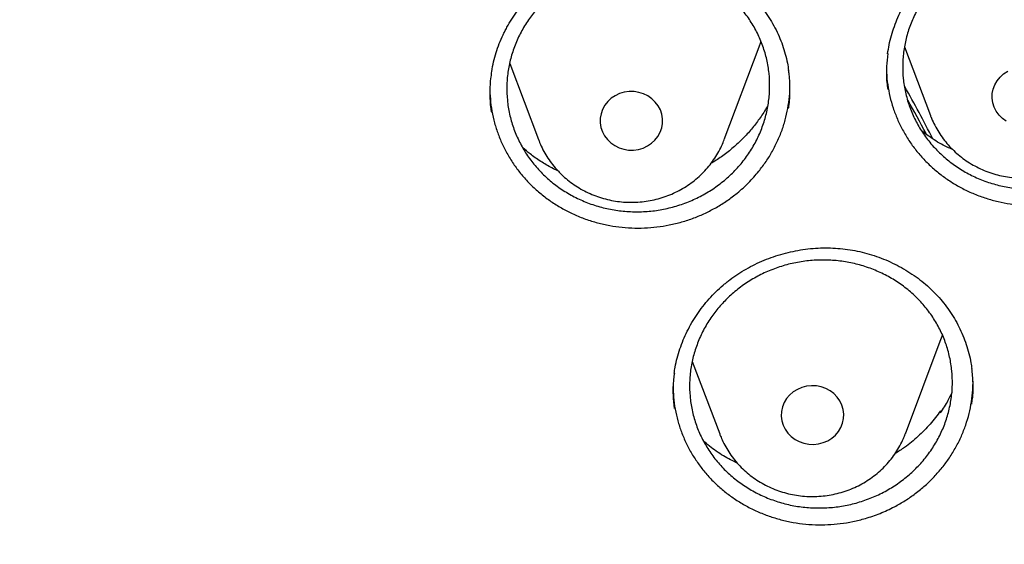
# Model space of a CAD drawing. Header units: millimetres. Extents: x 8 to 1233, y 12 to 1462.
# Tile 65 of 131: x 455 to 467, y 1280 to 1287. Entities that reach past the tile are written whole.
import ezdxf

# ---------------------------------------------------------------- set-up
doc = ezdxf.new("R2010")
doc.units = ezdxf.units.MM

msp = doc.modelspace()

# ---------------------------------------------------------------- linework, layer by layer
at = {"color": 7, "linetype": 'Continuous', "lineweight": 30}
for p, q in [((463.715, 1285.242), (464.162, 1286.43)), ((466.023, 1286.43), (466.354, 1285.551)), ((460.971, 1286.219), (461.339, 1285.242)), ((466.033, 1281.475), (466.48, 1282.663)), ((463.307, 1282.403), (463.657, 1281.475)), ((466.478, 1281.744), (466.483, 1281.771)), ((466.483, 1281.771), (466.487, 1281.757)), ((463.657, 1281.474), (463.661, 1281.464))]:
    msp.add_line(p, q, dxfattribs=at)
at = {"color": 7, "linetype": 'Continuous', "lineweight": 30, "flags": 128}
for points in [[(464.162, 1286.43), (464.184, 1286.492), (464.187, 1286.501)], [(467.324, 1285.478), (467.274, 1285.513), (467.231, 1285.556), (467.196, 1285.605), (467.169, 1285.658), (467.151, 1285.714), (467.143, 1285.773), (467.144, 1285.832), (467.156, 1285.889), (467.177, 1285.945), (467.207, 1285.997), (467.245, 1286.043), (467.29, 1286.084), (467.342, 1286.117)], [(462.22, 1285.242), (462.264, 1285.2), (462.315, 1285.165), (462.37, 1285.138), (462.43, 1285.119), (462.492, 1285.109), (462.555, 1285.109), (462.617, 1285.118), (462.676, 1285.135), (462.733, 1285.162), (462.784, 1285.196), (462.829, 1285.237), (462.866, 1285.284), (462.895, 1285.337), (462.915, 1285.392), (462.925, 1285.45), (462.926, 1285.509), (462.916, 1285.568), (462.898, 1285.624), (462.869, 1285.676), (462.833, 1285.724), (462.789, 1285.766), (462.739, 1285.801), (462.683, 1285.829), (462.623, 1285.847), (462.561, 1285.857), (462.499, 1285.858), (462.437, 1285.849), (462.377, 1285.831), (462.321, 1285.805), (462.27, 1285.771), (462.225, 1285.729), (462.187, 1285.682), (462.158, 1285.63), (462.139, 1285.574), (462.128, 1285.516), (462.128, 1285.457), (462.137, 1285.399), (462.156, 1285.343), (462.184, 1285.29), (462.22, 1285.242)], [(466.48, 1282.663), (466.502, 1282.725), (466.508, 1282.744)], [(464.469, 1281.588), (464.495, 1281.534), (464.53, 1281.485), (464.572, 1281.442), (464.621, 1281.405), (464.676, 1281.376), (464.735, 1281.355), (464.796, 1281.344), (464.859, 1281.341), (464.921, 1281.348), (464.982, 1281.363), (465.039, 1281.388), (465.091, 1281.42), (465.137, 1281.46), (465.176, 1281.506), (465.207, 1281.557), (465.229, 1281.613), (465.242, 1281.67), (465.245, 1281.729), (465.237, 1281.788), (465.221, 1281.844), (465.195, 1281.898), (465.16, 1281.947), (465.118, 1281.991), (465.069, 1282.027), (465.014, 1282.056), (464.955, 1282.077), (464.894, 1282.089), (464.831, 1282.091), (464.769, 1282.084), (464.708, 1282.069), (464.651, 1282.044), (464.599, 1282.012), (464.552, 1281.972), (464.513, 1281.926), (464.482, 1281.875), (464.46, 1281.82), (464.448, 1281.762), (464.445, 1281.703), (464.452, 1281.644), (464.469, 1281.588)]]:
    msp.add_lwpolyline(points, dxfattribs=at)
at = {"color": 7, "linetype": 'Continuous', "lineweight": 30}
for centre, radius, start, end in [((453.634, 1278.847), 14.268, 26.6845, 29.7228), ((453.624, 1278.737), 14.281, 27.4442, 29.3985)]:
    msp.add_arc(centre, radius, start, end, dxfattribs=at)
for points, knots in [([(419.828, 1282.175), (419.846, 1282.305), (419.888, 1282.601), (419.963, 1283.059), (420.052, 1283.551), (420.149, 1284.042), (420.255, 1284.531), (420.369, 1285.018), (420.491, 1285.503), (420.622, 1285.987), (420.761, 1286.468), (420.909, 1286.948), (421.065, 1287.425), (421.229, 1287.899), (421.401, 1288.371), (421.582, 1288.84), (421.77, 1289.307), (421.967, 1289.77), (422.171, 1290.231), (422.384, 1290.688), (422.604, 1291.142), (422.833, 1291.593), (423.069, 1292.04), (423.312, 1292.483), (423.564, 1292.923), (423.823, 1293.359), (424.089, 1293.79), (424.363, 1294.218), (424.645, 1294.641), (424.933, 1295.06), (425.229, 1295.475), (425.532, 1295.885), (425.842, 1296.291), (426.159, 1296.691), (426.483, 1297.087), (426.814, 1297.478), (427.151, 1297.863), (427.495, 1298.244), (427.846, 1298.619), (428.203, 1298.989), (428.566, 1299.353), (428.936, 1299.711), (429.311, 1300.065), (429.693, 1300.412), (430.081, 1300.753), (430.475, 1301.089), (430.874, 1301.418), (431.28, 1301.741), (431.69, 1302.058), (432.106, 1302.369), (432.528, 1302.673), (432.954, 1302.971), (433.386, 1303.263), (433.823, 1303.547), (434.264, 1303.825), (434.711, 1304.097), (435.162, 1304.361), (435.617, 1304.619), (436.077, 1304.869), (436.541, 1305.113), (437.01, 1305.349), (437.482, 1305.579), (437.958, 1305.801), (438.438, 1306.016), (438.922, 1306.223), (439.409, 1306.423), (439.9, 1306.616), (440.394, 1306.801), (440.891, 1306.978), (441.391, 1307.148), (441.894, 1307.311), (442.4, 1307.465), (442.908, 1307.612), (443.419, 1307.751), (443.932, 1307.883), (444.447, 1308.006), (444.964, 1308.122), (445.484, 1308.23), (446.005, 1308.33), (446.528, 1308.421), (447.052, 1308.505), (447.578, 1308.581), (448.105, 1308.649), (448.633, 1308.709), (449.162, 1308.761), (449.692, 1308.805), (450.222, 1308.84), (450.753, 1308.868), (451.285, 1308.888), (451.816, 1308.899), (452.348, 1308.902), (452.88, 1308.897), (453.412, 1308.885), (453.943, 1308.864), (454.474, 1308.835), (455.005, 1308.797), (455.534, 1308.752), (456.063, 1308.699), (456.591, 1308.638), (457.118, 1308.568), (457.643, 1308.491), (458.167, 1308.405), (458.69, 1308.312), (459.21, 1308.211), (459.729, 1308.102), (460.246, 1307.984), (460.761, 1307.86), (461.274, 1307.727), (461.784, 1307.586), (462.292, 1307.438), (462.797, 1307.282), (463.3, 1307.118), (463.799, 1306.947), (464.296, 1306.768), (464.789, 1306.581), (465.279, 1306.387), (465.766, 1306.186), (466.249, 1305.977), (466.728, 1305.761), (467.204, 1305.538), (467.675, 1305.307), (468.143, 1305.069), (468.606, 1304.825), (469.066, 1304.573), (469.52, 1304.314), (469.97, 1304.048), (470.416, 1303.776), (470.857, 1303.496), (471.292, 1303.21), (471.723, 1302.918), (472.149, 1302.619), (472.569, 1302.313), (472.984, 1302.001), (473.394, 1301.683), (473.798, 1301.359), (474.197, 1301.028), (474.589, 1300.692), (474.976, 1300.349), (475.357, 1300.001), (475.731, 1299.647), (476.1, 1299.287), (476.462, 1298.922), (476.818, 1298.551), (477.167, 1298.175), (477.51, 1297.794), (477.847, 1297.407), (478.176, 1297.016), (478.499, 1296.619), (478.814, 1296.218), (479.123, 1295.812), (479.425, 1295.401), (479.719, 1294.985), (480.007, 1294.565), (480.287, 1294.141), (480.559, 1293.713), (480.824, 1293.28), (481.082, 1292.844), (481.332, 1292.404), (481.574, 1291.96), (481.809, 1291.512), (482.036, 1291.061), (482.255, 1290.606), (482.466, 1290.148), (482.669, 1289.687), (482.864, 1289.223), (483.051, 1288.756), (483.23, 1288.286), (483.401, 1287.814), (483.564, 1287.339), (483.718, 1286.862), (483.864, 1286.382), (484.002, 1285.9), (484.131, 1285.416), (484.252, 1284.93), (484.365, 1284.443), (484.469, 1283.954), (484.565, 1283.463), (484.652, 1282.971), (484.73, 1282.477), (484.785, 1282.097), (484.812, 1281.881), (484.818, 1281.83)], [0, 0, 0, 0, 0.004439, 0.010056, 0.015673, 0.021289, 0.026906, 0.032523, 0.038139, 0.043756, 0.049373, 0.054989, 0.060606, 0.066222, 0.071838, 0.077455, 0.083071, 0.088687, 0.094304, 0.09992, 0.105536, 0.111152, 0.116768, 0.122384, 0.128, 0.133616, 0.139232, 0.144847, 0.150463, 0.156079, 0.161694, 0.16731, 0.172925, 0.178541, 0.184156, 0.189772, 0.195387, 0.201002, 0.206617, 0.212232, 0.217847, 0.223462, 0.229077, 0.234692, 0.240307, 0.245922, 0.251536, 0.257151, 0.262766, 0.26838, 0.273995, 0.279609, 0.285224, 0.290838, 0.296453, 0.302067, 0.307681, 0.313296, 0.31891, 0.324524, 0.330138, 0.335752, 0.341366, 0.346981, 0.352595, 0.358209, 0.363823, 0.369436, 0.37505, 0.380664, 0.386278, 0.391892, 0.397506, 0.40312, 0.408734, 0.414347, 0.419961, 0.425575, 0.431189, 0.436802, 0.442416, 0.44803, 0.453643, 0.459257, 0.464871, 0.470484, 0.476098, 0.481712, 0.487325, 0.492939, 0.498553, 0.504166, 0.50978, 0.515393, 0.521007, 0.526621, 0.532234, 0.537848, 0.543462, 0.549075, 0.554689, 0.560303, 0.565916, 0.57153, 0.577144, 0.582757, 0.588371, 0.593985, 0.599599, 0.605212, 0.610826, 0.61644, 0.622054, 0.627668, 0.633282, 0.638895, 0.644509, 0.650123, 0.655737, 0.661351, 0.666965, 0.672579, 0.678193, 0.683808, 0.689422, 0.695036, 0.70065, 0.706264, 0.711879, 0.717493, 0.723107, 0.728722, 0.734336, 0.739951, 0.745565, 0.75118, 0.756794, 0.762409, 0.768024, 0.773639, 0.779253, 0.784868, 0.790483, 0.796098, 0.801713, 0.807328, 0.812943, 0.818559, 0.824174, 0.829789, 0.835405, 0.84102, 0.846636, 0.852251, 0.857867, 0.863482, 0.869098, 0.874714, 0.88033, 0.885945, 0.891561, 0.897177, 0.902793, 0.90841, 0.914026, 0.919642, 0.925258, 0.930874, 0.936491, 0.942107, 0.947724, 0.95334, 0.958956, 0.964573, 0.97019, 0.975806, 0.981423, 0.98704, 0.992656, 0.998273, 1, 1, 1, 1]), ([(466.402, 1287.45), (466.417, 1287.463), (466.464, 1287.504), (466.546, 1287.568), (466.649, 1287.639), (466.758, 1287.704), (466.872, 1287.763), (466.99, 1287.814), (467.111, 1287.858), (467.236, 1287.895), (467.362, 1287.924), (467.49, 1287.944), (467.618, 1287.957), (467.745, 1287.961), (467.871, 1287.957), (467.996, 1287.945), (468.121, 1287.925), (468.245, 1287.897), (468.367, 1287.861), (468.488, 1287.817), (468.605, 1287.765), (468.718, 1287.707), (468.827, 1287.641), (468.929, 1287.57), (469.025, 1287.492), (469.114, 1287.41), (469.197, 1287.322), (469.273, 1287.228), (469.343, 1287.129), (469.406, 1287.025), (469.462, 1286.916), (469.511, 1286.803), (469.552, 1286.687), (469.583, 1286.569), (469.603, 1286.477), (469.609, 1286.425), (469.61, 1286.413)], [0, 0, 0, 0, 0.015023, 0.044945, 0.075018, 0.105309, 0.135791, 0.166421, 0.197147, 0.227909, 0.258621, 0.289221, 0.319654, 0.349875, 0.379838, 0.409618, 0.439655, 0.470042, 0.500708, 0.531573, 0.562543, 0.593509, 0.624352, 0.654984, 0.685334, 0.715348, 0.745103, 0.775183, 0.805554, 0.836187, 0.867025, 0.898004, 0.929053, 0.960089, 0.991035, 1, 1, 1, 1]), ([(460.907, 1286.627), (460.916, 1286.645), (460.944, 1286.698), (460.996, 1286.785), (461.066, 1286.886), (461.144, 1286.983), (461.228, 1287.076), (461.319, 1287.163), (461.417, 1287.245), (461.519, 1287.321), (461.627, 1287.391), (461.739, 1287.453), (461.855, 1287.508), (461.973, 1287.555), (462.093, 1287.593), (462.215, 1287.624), (462.34, 1287.648), (462.468, 1287.664), (462.597, 1287.671), (462.727, 1287.671), (462.857, 1287.663), (462.986, 1287.647), (463.113, 1287.623), (463.237, 1287.591), (463.357, 1287.551), (463.472, 1287.505), (463.584, 1287.451), (463.691, 1287.39), (463.795, 1287.322), (463.895, 1287.246), (463.989, 1287.165), (464.078, 1287.077), (464.161, 1286.983), (464.237, 1286.884), (464.305, 1286.781), (464.365, 1286.675), (464.418, 1286.565), (464.462, 1286.453), (464.497, 1286.338), (464.524, 1286.229), (464.534, 1286.158), (464.539, 1286.126)], [0, 0, 0, 0, 0.012841, 0.038566, 0.064418, 0.090451, 0.11664, 0.14295, 0.169335, 0.195744, 0.222104, 0.248362, 0.27447, 0.300391, 0.326086, 0.351609, 0.377339, 0.403361, 0.429617, 0.456036, 0.48254, 0.509033, 0.535414, 0.561607, 0.587549, 0.613195, 0.638608, 0.664289, 0.690215, 0.716362, 0.742685, 0.769128, 0.795634, 0.822135, 0.848567, 0.874883, 0.901051, 0.927055, 0.952901, 0.978865, 1, 1, 1, 1]), ([(466.5, 1287.316), (466.546, 1287.357), (466.639, 1287.44), (466.795, 1287.545), (466.961, 1287.633), (467.136, 1287.703), (467.319, 1287.755), (467.506, 1287.786), (467.695, 1287.798), (467.883, 1287.789), (468.07, 1287.761), (468.251, 1287.712), (468.425, 1287.644), (468.59, 1287.559), (468.743, 1287.455), (468.882, 1287.337), (469.007, 1287.204), (469.114, 1287.058), (469.204, 1286.901), (469.274, 1286.736), (469.324, 1286.563), (469.353, 1286.386), (469.361, 1286.207), (469.348, 1286.028), (469.314, 1285.851), (469.259, 1285.678), (469.184, 1285.512), (469.091, 1285.355), (468.979, 1285.208), (468.851, 1285.074), (468.708, 1284.954), (468.552, 1284.849), (468.385, 1284.762), (468.209, 1284.693), (468.026, 1284.643), (467.839, 1284.613), (467.65, 1284.603), (467.461, 1284.612), (467.275, 1284.643), (467.095, 1284.692), (466.921, 1284.761), (466.757, 1284.848), (466.605, 1284.952), (466.466, 1285.072), (466.343, 1285.206), (466.236, 1285.353), (466.148, 1285.51), (466.079, 1285.676), (466.031, 1285.848), (466.002, 1286.025), (465.996, 1286.205), (466.01, 1286.384), (466.046, 1286.561), (466.102, 1286.733), (466.178, 1286.899), (466.271, 1287.052), (466.378, 1287.193), (466.459, 1287.275), (466.5, 1287.316)], [0, 0, 0, 0, 0.017889, 0.035836, 0.053725, 0.071614, 0.089561, 0.10745, 0.125339, 0.143284, 0.161172, 0.179056, 0.196996, 0.214879, 0.232755, 0.250688, 0.268565, 0.286435, 0.304362, 0.322233, 0.340101, 0.358026, 0.375894, 0.393765, 0.411693, 0.429564, 0.447441, 0.465375, 0.483252, 0.501136, 0.519077, 0.536961, 0.554849, 0.572795, 0.590684, 0.608573, 0.626519, 0.644408, 0.662294, 0.680236, 0.698121, 0.715999, 0.733935, 0.751813, 0.769685, 0.787614, 0.805486, 0.823354, 0.841279, 0.859148, 0.877017, 0.894944, 0.912814, 0.930688, 0.94862, 0.966495, 0.983248, 1, 1, 1, 1]), ([(461.434, 1287.036), (461.481, 1287.077), (461.573, 1287.159), (461.73, 1287.263), (461.896, 1287.351), (462.072, 1287.42), (462.254, 1287.47), (462.441, 1287.501), (462.631, 1287.512), (462.82, 1287.502), (463.006, 1287.472), (463.188, 1287.423), (463.362, 1287.354), (463.527, 1287.268), (463.68, 1287.164), (463.82, 1287.044), (463.945, 1286.91), (464.052, 1286.764), (464.142, 1286.607), (464.213, 1286.441), (464.263, 1286.268), (464.292, 1286.091), (464.3, 1285.912), (464.287, 1285.732), (464.253, 1285.555), (464.198, 1285.383), (464.123, 1285.217), (464.029, 1285.06), (463.918, 1284.914), (463.789, 1284.78), (463.646, 1284.661), (463.49, 1284.557), (463.323, 1284.471), (463.147, 1284.403), (462.964, 1284.353), (462.777, 1284.324), (462.587, 1284.315), (462.398, 1284.326), (462.212, 1284.357), (462.031, 1284.407), (461.857, 1284.477), (461.693, 1284.565), (461.54, 1284.67), (461.401, 1284.79), (461.278, 1284.925), (461.171, 1285.072), (461.083, 1285.23), (461.014, 1285.396), (460.965, 1285.569), (460.937, 1285.747), (460.93, 1285.926), (460.944, 1286.105), (460.98, 1286.282), (461.036, 1286.454), (461.112, 1286.62), (461.205, 1286.773), (461.312, 1286.913), (461.394, 1286.995), (461.434, 1287.036)], [0, 0, 0, 0, 0.017887, 0.035831, 0.053717, 0.071604, 0.089548, 0.107435, 0.12532, 0.143262, 0.161146, 0.179026, 0.196962, 0.214842, 0.232716, 0.250647, 0.268521, 0.286392, 0.30432, 0.32219, 0.340061, 0.35799, 0.375861, 0.393736, 0.411667, 0.429542, 0.447422, 0.46536, 0.48324, 0.501125, 0.519067, 0.536953, 0.55484, 0.572784, 0.590672, 0.608557, 0.6265, 0.644386, 0.662267, 0.680205, 0.698087, 0.715962, 0.733895, 0.751771, 0.769642, 0.787571, 0.805442, 0.823313, 0.84124, 0.859111, 0.876984, 0.894915, 0.912788, 0.930667, 0.948602, 0.966481, 0.98324, 1, 1, 1, 1]), ([(465.806, 1286.341), (465.812, 1286.379), (465.824, 1286.458), (465.853, 1286.575), (465.891, 1286.692), (465.936, 1286.807), (465.99, 1286.92), (466.051, 1287.03), (466.12, 1287.135), (466.196, 1287.235), (466.278, 1287.33), (466.348, 1287.401), (466.39, 1287.439), (466.402, 1287.45)], [0, 0, 0, 0, 0.092773, 0.18899, 0.285841, 0.383153, 0.480729, 0.578341, 0.675737, 0.772733, 0.869184, 0.964988, 1, 1, 1, 1]), ([(460.736, 1286.078), (460.737, 1286.091), (460.743, 1286.144), (460.763, 1286.237), (460.795, 1286.356), (460.836, 1286.472), (460.874, 1286.562), (460.9, 1286.613), (460.907, 1286.627)], [0, 0, 0, 0, 0.066762, 0.281176, 0.494765, 0.707191, 0.918217, 1, 1, 1, 1]), ([(465.808, 1286.344), (465.802, 1286.289), (465.787, 1286.166), (465.789, 1286.011), (465.804, 1285.914), (465.809, 1285.884)], [0, 0, 0, 0, 0.3564354, 0.8022043, 1, 1, 1, 1]), ([(465.792, 1286.162), (465.792, 1286.141), (465.792, 1286.069), (465.805, 1285.945), (465.833, 1285.794), (465.875, 1285.647), (465.929, 1285.504), (465.996, 1285.365), (466.076, 1285.231), (466.166, 1285.106), (466.268, 1284.989), (466.38, 1284.879), (466.503, 1284.779), (466.632, 1284.69), (466.769, 1284.612), (466.914, 1284.545), (467.065, 1284.49), (467.219, 1284.447), (467.377, 1284.417), (467.538, 1284.399), (467.7, 1284.395), (467.861, 1284.404), (468.021, 1284.425), (468.181, 1284.459), (468.349, 1284.51), (468.525, 1284.579), (468.642, 1284.644), (468.701, 1284.676)], [0, 0, 0, 0, 0.016108, 0.056748, 0.097387, 0.136923, 0.17646, 0.217133, 0.257805, 0.297418, 0.337032, 0.377799, 0.418566, 0.458107, 0.497649, 0.538336, 0.579022, 0.618594, 0.658166, 0.698887, 0.739607, 0.779173, 0.818738, 0.85945, 0.900163, 0.949808, 1, 1, 1, 1]), ([(460.735, 1286.081), (460.733, 1286.069), (460.718, 1285.99), (460.715, 1285.841), (460.718, 1285.69), (460.733, 1285.609), (460.736, 1285.594)], [0, 0, 0, 0, 0.0743053, 0.4918713, 0.9107562, 1, 1, 1, 1]), ([(464.539, 1285.645), (464.54, 1285.652), (464.554, 1285.727), (464.558, 1285.871), (464.556, 1286.026), (464.541, 1286.111), (464.537, 1286.128)], [0, 0, 0, 0, 0.046391, 0.467334, 0.889163, 1, 1, 1, 1]), ([(460.716, 1285.91), (460.717, 1285.86), (460.72, 1285.759), (460.741, 1285.607), (460.774, 1285.456), (460.821, 1285.311), (460.88, 1285.169), (460.953, 1285.032), (461.037, 1284.901), (461.132, 1284.779), (461.238, 1284.664), (461.354, 1284.558), (461.48, 1284.461), (461.613, 1284.376), (461.753, 1284.301), (461.901, 1284.238), (462.054, 1284.187), (462.21, 1284.148), (462.369, 1284.123), (462.531, 1284.109), (462.694, 1284.109), (462.855, 1284.122), (463.014, 1284.148), (463.172, 1284.186), (463.327, 1284.237), (463.475, 1284.3), (463.617, 1284.374), (463.753, 1284.46), (463.892, 1284.564), (464.03, 1284.688), (464.115, 1284.787), (464.158, 1284.837)], [0, 0, 0, 0, 0.03273, 0.067184, 0.101639, 0.135024, 0.168408, 0.202756, 0.237103, 0.270526, 0.30395, 0.338334, 0.372717, 0.406213, 0.43971, 0.474182, 0.508654, 0.542096, 0.575538, 0.609949, 0.64436, 0.677825, 0.711292, 0.74573, 0.780168, 0.813622, 0.847077, 0.881502, 0.915927, 0.957735, 1, 1, 1, 1]), ([(464.158, 1284.837), (464.189, 1284.878), (464.253, 1284.961), (464.334, 1285.095), (464.405, 1285.236), (464.463, 1285.382), (464.507, 1285.53), (464.537, 1285.681), (464.555, 1285.823), (464.555, 1285.915), (464.556, 1285.954)], [0, 0, 0, 0, 0.127218, 0.25444, 0.385376, 0.51631, 0.643118, 0.76993, 0.900452, 1, 1, 1, 1]), ([(464.274, 1285.682), (464.274, 1285.681), (464.249, 1285.632), (464.188, 1285.54), (464.092, 1285.407), (463.983, 1285.283), (463.863, 1285.166), (463.733, 1285.061), (463.627, 1284.985), (463.564, 1284.949), (463.549, 1284.941)], [0, 0, 0, 0, 0.001399, 0.160995, 0.31701, 0.473025, 0.633577, 0.794129, 0.95007, 1, 1, 1, 1]), ([(466.355, 1285.549), (466.356, 1285.546), (466.368, 1285.511), (466.397, 1285.448), (466.445, 1285.358), (466.501, 1285.273), (466.564, 1285.193), (466.633, 1285.118), (466.709, 1285.049), (466.79, 1284.985), (466.877, 1284.929), (466.969, 1284.88), (467.064, 1284.838), (467.163, 1284.804), (467.264, 1284.777), (467.367, 1284.759), (467.472, 1284.749), (467.577, 1284.748), (467.682, 1284.755), (467.787, 1284.77), (467.889, 1284.794), (467.989, 1284.826), (468.086, 1284.866), (468.18, 1284.913), (468.268, 1284.968), (468.352, 1285.03), (468.43, 1285.098), (468.502, 1285.172), (468.568, 1285.252), (468.626, 1285.337), (468.676, 1285.426), (468.71, 1285.497), (468.725, 1285.54), (468.729, 1285.551)], [0, 0, 0, 0, 0.00286, 0.036368, 0.06991, 0.103498, 0.137139, 0.17084, 0.204604, 0.238434, 0.272328, 0.306287, 0.340306, 0.374381, 0.408506, 0.442676, 0.476883, 0.511119, 0.545378, 0.579649, 0.613924, 0.648192, 0.682445, 0.716674, 0.75087, 0.785022, 0.819124, 0.853168, 0.887147, 0.921058, 0.954899, 0.988669, 1, 1, 1, 1]), ([(466.637, 1285.116), (466.613, 1285.126), (466.522, 1285.164), (466.387, 1285.244), (466.283, 1285.323), (466.238, 1285.357)], [0, 0, 0, 0, 0.1618694, 0.6295883, 1, 1, 1, 1]), ([(461.339, 1285.243), (461.344, 1285.231), (461.359, 1285.186), (461.395, 1285.113), (461.445, 1285.025), (461.502, 1284.941), (461.547, 1284.889), (461.569, 1284.862)], [0, 0, 0, 0, 0.090434, 0.316651, 0.543126, 0.769923, 1, 1, 1, 1]), ([(461.569, 1284.862), (461.585, 1284.845), (461.624, 1284.803), (461.691, 1284.742), (461.773, 1284.678), (461.859, 1284.622), (461.95, 1284.572), (462.046, 1284.53), (462.144, 1284.495), (462.246, 1284.469), (462.349, 1284.45), (462.454, 1284.44), (462.559, 1284.439), (462.664, 1284.446), (462.768, 1284.461), (462.871, 1284.484), (462.971, 1284.516), (463.068, 1284.555), (463.161, 1284.603), (463.251, 1284.657), (463.334, 1284.719), (463.413, 1284.787), (463.485, 1284.861), (463.55, 1284.941), (463.609, 1285.025), (463.659, 1285.114), (463.694, 1285.186), (463.709, 1285.23), (463.713, 1285.241)], [0, 0, 0, 0, 0.026801, 0.066417, 0.106081, 0.145822, 0.185638, 0.225524, 0.265477, 0.305488, 0.345552, 0.38566, 0.425803, 0.465972, 0.506156, 0.546344, 0.586525, 0.626689, 0.666825, 0.706922, 0.746969, 0.786957, 0.826877, 0.866721, 0.906485, 0.946167, 0.985767, 1, 1, 1, 1]), ([(461.587, 1284.843), (461.562, 1284.855), (461.485, 1284.89), (461.366, 1284.963), (461.241, 1285.049), (461.168, 1285.112), (461.138, 1285.139)], [0, 0, 0, 0, 0.153999, 0.464137, 0.774276, 1, 1, 1, 1]), ([(463.739, 1283.41), (463.756, 1283.423), (463.804, 1283.462), (463.889, 1283.521), (463.996, 1283.587), (464.108, 1283.646), (464.224, 1283.699), (464.345, 1283.745), (464.469, 1283.783), (464.595, 1283.813), (464.722, 1283.836), (464.851, 1283.851), (464.979, 1283.857), (465.106, 1283.855), (465.232, 1283.845), (465.357, 1283.828), (465.48, 1283.802), (465.602, 1283.768), (465.723, 1283.726), (465.841, 1283.677), (465.955, 1283.62), (466.065, 1283.557), (466.17, 1283.487), (466.269, 1283.411), (466.361, 1283.329), (466.446, 1283.243), (466.524, 1283.151), (466.596, 1283.055), (466.661, 1282.953), (466.719, 1282.846), (466.769, 1282.735), (466.812, 1282.621), (466.847, 1282.504), (466.871, 1282.4), (466.879, 1282.335), (466.883, 1282.311)], [0, 0, 0, 0, 0.015346, 0.045891, 0.076591, 0.107515, 0.138634, 0.169905, 0.201276, 0.232684, 0.264044, 0.29529, 0.326366, 0.357227, 0.387826, 0.418236, 0.448911, 0.479944, 0.511264, 0.542789, 0.574424, 0.606059, 0.637571, 0.66887, 0.699884, 0.730558, 0.760966, 0.791699, 0.822736, 0.854042, 0.885559, 0.917221, 0.948956, 0.980678, 1, 1, 1, 1]), ([(463.783, 1283.237), (463.829, 1283.277), (463.923, 1283.359), (464.08, 1283.461), (464.247, 1283.548), (464.423, 1283.616), (464.606, 1283.665), (464.794, 1283.695), (464.983, 1283.704), (465.172, 1283.694), (465.358, 1283.664), (465.539, 1283.613), (465.713, 1283.544), (465.877, 1283.457), (466.029, 1283.353), (466.168, 1283.233), (466.291, 1283.1), (466.398, 1282.953), (466.486, 1282.796), (466.555, 1282.631), (466.603, 1282.459), (466.631, 1282.282), (466.638, 1282.104), (466.623, 1281.925), (466.587, 1281.749), (466.531, 1281.578), (466.455, 1281.413), (466.36, 1281.257), (466.247, 1281.112), (466.117, 1280.98), (465.973, 1280.862), (465.816, 1280.759), (465.648, 1280.674), (465.472, 1280.607), (465.288, 1280.559), (465.101, 1280.531), (464.911, 1280.523), (464.723, 1280.534), (464.537, 1280.566), (464.356, 1280.618), (464.183, 1280.688), (464.02, 1280.776), (463.868, 1280.881), (463.73, 1281.002), (463.608, 1281.137), (463.503, 1281.284), (463.415, 1281.441), (463.348, 1281.607), (463.301, 1281.78), (463.274, 1281.956), (463.269, 1282.135), (463.285, 1282.313), (463.322, 1282.489), (463.38, 1282.66), (463.457, 1282.824), (463.552, 1282.976), (463.66, 1283.115), (463.742, 1283.196), (463.783, 1283.237)], [0, 0, 0, 0, 0.017887, 0.03583, 0.053717, 0.071603, 0.089547, 0.107433, 0.12532, 0.143265, 0.161152, 0.179037, 0.196978, 0.214863, 0.232742, 0.250679, 0.268559, 0.286433, 0.304364, 0.322238, 0.340109, 0.358037, 0.375908, 0.393779, 0.411707, 0.429578, 0.447453, 0.465384, 0.483259, 0.501139, 0.519077, 0.536957, 0.554842, 0.572784, 0.590669, 0.608557, 0.626501, 0.644388, 0.662274, 0.680217, 0.698103, 0.715984, 0.733922, 0.751804, 0.769679, 0.787612, 0.805488, 0.823359, 0.841288, 0.859159, 0.87703, 0.894958, 0.912828, 0.930701, 0.948632, 0.966505, 0.983253, 1, 1, 1, 1]), ([(463.076, 1282.249), (463.079, 1282.276), (463.088, 1282.342), (463.112, 1282.446), (463.147, 1282.563), (463.19, 1282.678), (463.241, 1282.79), (463.3, 1282.9), (463.366, 1283.006), (463.44, 1283.107), (463.521, 1283.204), (463.607, 1283.294), (463.681, 1283.362), (463.727, 1283.4), (463.739, 1283.41)], [0, 0, 0, 0, 0.06008, 0.149297, 0.239234, 0.32976, 0.420715, 0.511915, 0.603148, 0.694177, 0.784833, 0.874979, 0.964518, 1, 1, 1, 1]), ([(466.882, 1281.856), (466.885, 1281.878), (466.9, 1281.967), (466.903, 1282.121), (466.89, 1282.251), (466.883, 1282.314)], [0, 0, 0, 0, 0.144035, 0.586552, 1, 1, 1, 1]), ([(463.078, 1282.252), (463.074, 1282.227), (463.059, 1282.134), (463.056, 1281.982), (463.07, 1281.856), (463.076, 1281.799)], [0, 0, 0, 0, 0.1668022, 0.6168233, 1, 1, 1, 1]), ([(465.892, 1280.542), (465.938, 1280.567), (466.031, 1280.619), (466.163, 1280.71), (466.288, 1280.812), (466.403, 1280.924), (466.506, 1281.043), (466.599, 1281.169), (466.681, 1281.303), (466.751, 1281.444), (466.807, 1281.587), (466.851, 1281.735), (466.881, 1281.886), (466.898, 1282.026), (466.898, 1282.114), (466.899, 1282.151)], [0, 0, 0, 0, 0.07772, 0.155443, 0.235433, 0.315423, 0.392901, 0.470382, 0.550129, 0.629876, 0.707174, 0.784472, 0.864029, 0.943585, 1, 1, 1, 1]), ([(463.06, 1282.095), (463.061, 1282.044), (463.064, 1281.942), (463.085, 1281.791), (463.119, 1281.643), (463.166, 1281.498), (463.226, 1281.356), (463.298, 1281.22), (463.383, 1281.091), (463.478, 1280.969), (463.585, 1280.854), (463.702, 1280.749), (463.827, 1280.655), (463.96, 1280.57), (464.102, 1280.497), (464.25, 1280.434), (464.401, 1280.385), (464.557, 1280.347), (464.718, 1280.322), (464.88, 1280.31), (465.041, 1280.311), (465.202, 1280.324), (465.363, 1280.351), (465.533, 1280.393), (465.712, 1280.454), (465.832, 1280.512), (465.892, 1280.542)], [0, 0, 0, 0, 0.040512, 0.081853, 0.122081, 0.16231, 0.203694, 0.245077, 0.285391, 0.325705, 0.367193, 0.408682, 0.448928, 0.489174, 0.530586, 0.571998, 0.612272, 0.652546, 0.693989, 0.735433, 0.775693, 0.815954, 0.857382, 0.89881, 0.94913, 1, 1, 1, 1]), ([(466.626, 1282.002), (466.61, 1281.968), (466.568, 1281.879), (466.513, 1281.796), (466.478, 1281.744)], [0, 0, 0, 0, 0.37174, 1, 1, 1, 1]), ([(466.483, 1281.771), (466.44, 1281.713), (466.352, 1281.596), (466.197, 1281.441), (466.047, 1281.314), (465.943, 1281.249), (465.902, 1281.223)], [0, 0, 0, 0, 0.2734, 0.547661, 0.82106, 1, 1, 1, 1]), ([(463.888, 1281.096), (463.826, 1281.128), (463.7, 1281.193), (463.553, 1281.292), (463.475, 1281.364), (463.449, 1281.387)], [0, 0, 0, 0, 0.389934, 0.8033, 1, 1, 1, 1]), ([(463.661, 1281.463), (463.67, 1281.442), (463.691, 1281.389), (463.733, 1281.308), (463.786, 1281.222), (463.847, 1281.14), (463.915, 1281.063), (463.989, 1280.992), (464.068, 1280.927), (464.154, 1280.869), (464.244, 1280.817), (464.338, 1280.773), (464.436, 1280.737), (464.536, 1280.708), (464.639, 1280.687), (464.744, 1280.675), (464.849, 1280.671), (464.954, 1280.676), (465.058, 1280.689), (465.162, 1280.71), (465.263, 1280.74), (465.361, 1280.777), (465.455, 1280.822), (465.545, 1280.875), (465.631, 1280.935), (465.711, 1281.001), (465.784, 1281.073), (465.852, 1281.152), (465.912, 1281.235), (465.965, 1281.323), (466.005, 1281.403), (466.024, 1281.454), (466.032, 1281.474)], [0, 0, 0, 0, 0.023198, 0.056862, 0.090553, 0.124296, 0.158097, 0.19196, 0.225889, 0.259884, 0.293943, 0.328064, 0.362242, 0.396473, 0.43075, 0.465067, 0.499416, 0.533789, 0.568178, 0.602573, 0.636964, 0.671343, 0.705701, 0.740027, 0.774314, 0.808552, 0.842733, 0.876851, 0.910902, 0.944883, 0.978793, 1, 1, 1, 1]), ([(417.449, 1280.838), (417.446, 1280.803), (417.442, 1280.732), (417.435, 1280.615), (417.429, 1280.49), (417.421, 1280.359), (417.412, 1280.218), (417.405, 1280.067), (417.396, 1279.888), (417.387, 1279.679), (417.379, 1279.439), (417.372, 1279.15), (417.367, 1278.808), (417.366, 1278.409), (417.37, 1277.982), (417.383, 1277.493), (417.406, 1276.951), (417.442, 1276.366), (417.489, 1275.778), (417.547, 1275.193), (417.617, 1274.61), (417.711, 1273.929), (417.837, 1273.152), (418.004, 1272.282), (418.156, 1271.593), (418.279, 1271.082), (418.364, 1270.747), (418.452, 1270.418), (418.539, 1270.103), (418.623, 1269.811), (418.701, 1269.546), (418.775, 1269.307), (418.842, 1269.095), (418.902, 1268.908), (418.955, 1268.748), (419, 1268.613), (419.036, 1268.505), (419.067, 1268.416), (419.096, 1268.33), (419.131, 1268.231), (419.173, 1268.112), (419.227, 1267.962), (419.293, 1267.778), (419.375, 1267.559), (419.469, 1267.311), (419.578, 1267.034), (419.699, 1266.733), (419.829, 1266.419), (420.043, 1265.92), (420.345, 1265.253), (420.733, 1264.458), (421.119, 1263.718), (421.5, 1263.031), (421.892, 1262.362), (422.333, 1261.648), (422.831, 1260.888), (423.393, 1260.084), (423.98, 1259.296), (424.516, 1258.618), (424.997, 1258.039), (425.419, 1257.551), (425.864, 1257.056), (426.333, 1256.555), (426.792, 1256.085), (427.237, 1255.646), (427.665, 1255.238), (428.111, 1254.829), (428.572, 1254.42), (428.987, 1254.066), (429.341, 1253.773), (429.623, 1253.544), (429.887, 1253.335), (430.131, 1253.145), (430.356, 1252.973), (430.568, 1252.813), (430.765, 1252.667), (430.945, 1252.536), (431.081, 1252.438), (431.177, 1252.369), (431.235, 1252.328), (431.285, 1252.292), (431.341, 1252.253), (431.417, 1252.199), (431.517, 1252.13), (431.639, 1252.045), (431.785, 1251.945), (431.952, 1251.831), (432.232, 1251.644), (432.62, 1251.391), (433.116, 1251.079), (433.626, 1250.769), (434.149, 1250.464), (434.686, 1250.162), (435.271, 1249.848), (435.906, 1249.522), (436.592, 1249.187), (437.291, 1248.865), (438.063, 1248.529), (438.902, 1248.189), (439.807, 1247.849), (440.706, 1247.539), (441.599, 1247.257), (442.485, 1247.002), (443.362, 1246.773), (444.234, 1246.567), (445.148, 1246.375), (446.108, 1246.199), (447.115, 1246.042), (448.127, 1245.913), (449.142, 1245.812), (450.16, 1245.739), (451.179, 1245.694), (452.2, 1245.677), (453.22, 1245.688), (454.24, 1245.728), (455.258, 1245.796), (456.274, 1245.891), (457.287, 1246.015), (458.298, 1246.166), (459.301, 1246.345), (460.295, 1246.55), (461.281, 1246.782), (462.264, 1247.042), (463.173, 1247.31), (464.009, 1247.579), (464.779, 1247.845), (465.553, 1248.134), (466.339, 1248.447), (467.137, 1248.788), (467.945, 1249.156), (468.757, 1249.552), (469.573, 1249.975), (470.234, 1250.34), (470.737, 1250.631), (471.075, 1250.831), (471.393, 1251.024), (471.688, 1251.207), (471.96, 1251.38), (472.211, 1251.541), (472.439, 1251.692), (472.647, 1251.831), (472.831, 1251.956), (472.992, 1252.066), (473.13, 1252.162), (473.249, 1252.246), (473.344, 1252.313), (473.426, 1252.372), (473.508, 1252.43), (473.604, 1252.499), (473.726, 1252.588), (473.876, 1252.698), (474.053, 1252.829), (474.248, 1252.976), (474.453, 1253.133), (474.664, 1253.297), (474.942, 1253.516), (475.288, 1253.795), (475.705, 1254.143), (476.137, 1254.516), (476.583, 1254.914), (477.042, 1255.339), (477.465, 1255.746), (477.85, 1256.129), (478.19, 1256.477), (478.52, 1256.825), (478.835, 1257.167), (479.134, 1257.499), (479.431, 1257.84), (479.726, 1258.187), (480.017, 1258.539), (480.287, 1258.875), (480.539, 1259.197), (480.773, 1259.504), (480.99, 1259.795), (481.189, 1260.067), (481.376, 1260.329), (481.562, 1260.594), (481.757, 1260.879), (481.965, 1261.189), (482.184, 1261.524), (482.414, 1261.887), (482.654, 1262.276), (482.903, 1262.693), (483.139, 1263.104), (483.362, 1263.505), (483.571, 1263.892), (483.781, 1264.294), (483.984, 1264.698), (484.192, 1265.127), (484.399, 1265.57), (484.602, 1266.024), (484.784, 1266.45), (484.948, 1266.848), (485.094, 1267.216), (485.224, 1267.555), (485.32, 1267.815), (485.387, 1268), (485.428, 1268.114), (485.462, 1268.21), (485.488, 1268.287), (485.51, 1268.348), (485.531, 1268.41), (485.557, 1268.486), (485.592, 1268.587), (485.633, 1268.712), (485.691, 1268.885), (485.761, 1269.104), (485.844, 1269.367), (485.929, 1269.647), (486.016, 1269.943), (486.108, 1270.269), (486.204, 1270.625), (486.304, 1271.013), (486.403, 1271.422), (486.501, 1271.851), (486.597, 1272.302), (486.69, 1272.773), (486.78, 1273.263), (486.874, 1273.838), (486.967, 1274.483), (487.052, 1275.186), (487.119, 1275.866), (487.169, 1276.523), (487.204, 1277.158), (487.226, 1277.768), (487.234, 1278.284), (487.234, 1278.709), (487.23, 1279.05), (487.222, 1279.377), (487.213, 1279.685), (487.201, 1279.968), (487.189, 1280.223), (487.177, 1280.45), (487.164, 1280.652), (487.155, 1280.779), (487.151, 1280.838)], [0, 0, 0, 0, 0.000951, 0.00193, 0.003036, 0.004253, 0.00557, 0.006974, 0.008466, 0.010552, 0.012788, 0.015174, 0.018604, 0.022304, 0.026272, 0.03051, 0.035893, 0.041374, 0.046842, 0.052297, 0.05774, 0.063171, 0.071403, 0.079606, 0.08778, 0.090983, 0.094182, 0.097376, 0.100428, 0.103231, 0.105785, 0.10809, 0.110147, 0.111955, 0.113514, 0.114824, 0.115886, 0.11666, 0.117435, 0.118394, 0.119556, 0.120935, 0.1228, 0.124954, 0.127398, 0.13013, 0.133153, 0.136345, 0.139516, 0.148103, 0.156499, 0.163834, 0.171017, 0.178053, 0.185051, 0.193961, 0.202877, 0.211797, 0.220722, 0.226386, 0.232222, 0.238233, 0.244421, 0.250785, 0.255992, 0.261311, 0.266742, 0.272285, 0.27791, 0.281398, 0.284646, 0.287656, 0.290428, 0.29296, 0.295254, 0.297539, 0.299525, 0.301212, 0.30203, 0.302668, 0.303133, 0.303663, 0.304513, 0.305603, 0.306931, 0.308499, 0.310306, 0.312352, 0.317473, 0.322688, 0.327986, 0.333366, 0.338829, 0.344373, 0.351014, 0.357768, 0.364616, 0.371408, 0.380055, 0.388561, 0.396927, 0.405153, 0.413239, 0.421184, 0.429005, 0.436806, 0.445722, 0.454637, 0.463552, 0.472466, 0.481381, 0.490295, 0.499209, 0.508124, 0.517038, 0.525953, 0.534867, 0.543782, 0.552713, 0.561687, 0.570523, 0.5794, 0.588317, 0.597276, 0.604345, 0.611477, 0.618749, 0.626162, 0.633856, 0.641696, 0.649684, 0.657818, 0.6661, 0.66977, 0.673275, 0.676573, 0.679664, 0.682548, 0.68518, 0.687612, 0.689845, 0.691879, 0.693551, 0.69506, 0.69637, 0.697452, 0.698185, 0.699064, 0.700127, 0.701374, 0.703099, 0.705086, 0.707304, 0.709618, 0.712011, 0.714483, 0.719094, 0.723957, 0.729073, 0.73444, 0.74006, 0.745932, 0.750271, 0.754723, 0.759079, 0.763274, 0.767308, 0.77118, 0.775537, 0.779669, 0.783577, 0.787261, 0.790789, 0.794084, 0.797145, 0.799974, 0.80285, 0.805987, 0.809384, 0.813035, 0.816945, 0.821115, 0.825545, 0.830235, 0.834102, 0.838129, 0.842317, 0.846532, 0.850561, 0.855429, 0.859991, 0.864249, 0.8682, 0.871847, 0.875187, 0.878223, 0.879511, 0.880626, 0.881559, 0.88231, 0.882879, 0.883358, 0.884118, 0.885104, 0.886317, 0.887757, 0.890141, 0.892692, 0.895393, 0.898241, 0.901239, 0.90476, 0.908466, 0.912357, 0.916434, 0.920696, 0.925143, 0.929775, 0.934543, 0.941328, 0.94789, 0.954228, 0.960343, 0.966236, 0.971905, 0.977351, 0.980594, 0.983753, 0.986827, 0.989704, 0.992312, 0.994612, 0.996657, 0.99845, 1, 1, 1, 1])]:
    msp.add_open_spline(points, degree=3, knots=knots, dxfattribs=at)

doc.saveas('drawing.dxf')
